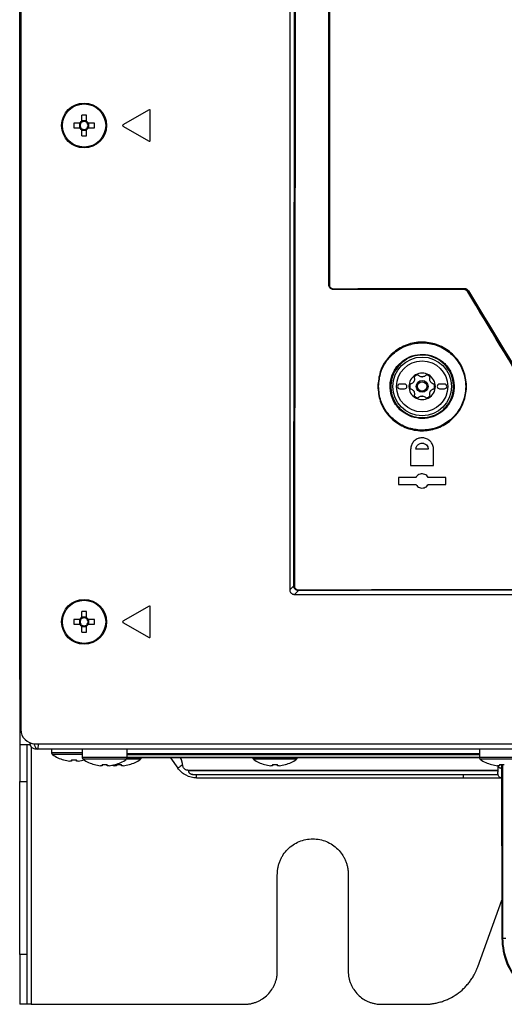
# Model space of a CAD drawing. Header units: millimetres. Extents: x 155400 to 158106, y 111257 to 114783.
# Tile 84 of 152: x 156849 to 156951, y 112489 to 112697. Entities that reach past the tile are written whole.
import ezdxf

# ---------------------------------------------------------------- set-up
doc = ezdxf.new("R2010")
doc.units = ezdxf.units.MM

msp = doc.modelspace()

# ---------------------------------------------------------------- linework, layer by layer
at = {"color": 7, "linetype": 'Continuous', "lineweight": 25}
for p, q in [((156848.57, 112557.27), (156848.57, 113407.52)), ((156905.7, 112999.24), (156905.7, 112576.23)), ((156848.82, 112997.65), (156848.82, 112546.65)), ((156875.97, 112677.78), (156870.42, 112674.57)), ((156876.2, 112671.24), (156876.2, 112677.65)), ((156861.68, 112676.63), (156861.68, 112675.34)), ((156862.71, 112675.43), (156861.68, 112675.43)), ((156862.71, 112675.34), (156862.71, 112676.63)), ((156861.3, 112674.96), (156860.01, 112674.96)), ((156860.01, 112673.93), (156861.3, 112673.93)), ((156861.22, 112674.96), (156861.22, 112673.93)), ((156861.68, 112673.54), (156861.68, 112672.25)), ((156861.68, 112673.46), (156862.71, 112673.46)), ((156862.71, 112672.25), (156862.71, 112673.54)), ((156864.39, 112674.96), (156863.1, 112674.96)), ((156863.1, 112673.93), (156864.39, 112673.93)), ((156863.18, 112673.93), (156863.18, 112674.96)), ((156870.42, 112674.31), (156875.97, 112671.11)), ((156913.94, 112640.74), (156913.96, 112640.76)), ((156914.96, 112639.76), (156914.94, 112639.74)), ((156942.48, 112639.75), (156942.54, 112639.85)), ((156943.39, 112639.37), (156943.34, 112639.27)), ((156927.11, 112619.56), (156927.1, 112619.24)), ((156927.1, 112619.24), (156927.11, 112618.84)), ((156930, 112619.74), (156929, 112619.74)), ((156938.4, 112619.74), (156937.4, 112619.74)), ((156929, 112618.74), (156930, 112618.74)), ((156937.4, 112618.74), (156938.4, 112618.74)), ((156931.27, 112605.94), (156931.27, 112602.54)), ((156935, 112605.94), (156932.4, 112605.94)), ((156936.12, 112602.54), (156936.12, 112605.94)), ((156931.27, 112602.54), (156936.12, 112602.54)), ((156932.4, 112599.99), (156928.7, 112599.99)), ((156928.7, 112599.99), (156928.7, 112598.49)), ((156928.7, 112598.49), (156932.4, 112598.49)), ((156938.7, 112599.99), (156935, 112599.99)), ((156935, 112598.49), (156938.7, 112598.49)), ((156938.7, 112598.49), (156938.7, 112599.99)), ((156905.7, 112576.23), (156906.54, 112577.07)), ((156907.53, 112576.07), (156906.7, 112575.24)), ((156906.7, 112575.24), (157234.7, 112575.24)), ((156861.68, 112571.63), (156861.68, 112570.34)), ((156862.71, 112570.34), (156862.71, 112571.63)), ((156875.97, 112572.78), (156870.42, 112569.57)), ((156876.2, 112566.24), (156876.2, 112572.65)), ((156861.3, 112569.96), (156860.01, 112569.96)), ((156860.01, 112568.93), (156861.3, 112568.93)), ((156861.22, 112569.96), (156861.22, 112568.93)), ((156862.71, 112570.43), (156861.68, 112570.43)), ((156864.39, 112569.96), (156863.1, 112569.96)), ((156863.1, 112568.93), (156864.39, 112568.93)), ((156863.18, 112568.93), (156863.18, 112569.96)), ((156870.42, 112569.31), (156875.97, 112566.11)), ((156861.68, 112568.54), (156861.68, 112567.25)), ((156861.68, 112568.46), (156862.71, 112568.46)), ((156862.71, 112567.25), (156862.71, 112568.54)), ((156848.57, 112557.27), (156848.57, 112543.52)), ((156850.82, 112543.52), (156850.82, 112543.84)), ((156851.09, 112543.79), (156850.82, 112543.52)), ((156850.97, 112543), (156850.97, 112488.52)), ((156851.82, 112543.65), (157289.57, 112543.65)), ((157288.82, 112542.52), (156852.32, 112542.52)), ((156855.32, 112542.52), (156855.32, 112541.72)), ((156861.82, 112542.52), (156861.82, 112540.72)), ((156871.32, 112540.72), (156871.32, 112542.52)), ((156945.82, 112542.52), (156945.82, 112540.72)), ((156861.82, 112541.72), (156855.32, 112541.72)), ((156861.82, 112541.35), (156855.51, 112541.35)), ((156857.87, 112540.23), (156857.88, 112540.25)), ((156859.55, 112539.99), (156859.17, 112539.99)), ((156859.55, 112540.25), (156859.55, 112539.99)), ((156860.58, 112539.99), (156860.58, 112540.25)), ((156860.97, 112539.99), (156860.58, 112539.99)), ((156871.32, 112540.72), (156861.82, 112540.72)), ((156871.13, 112540.35), (156862.01, 112540.35)), ((156874.13, 112540.35), (156871.13, 112540.35)), ((156945.82, 112540.72), (156871.31, 112540.72)), ((156945.82, 112541.52), (156871.32, 112541.52)), ((156871.32, 112541.37), (156945.82, 112541.37)), ((156871.32, 112540.72), (156945.82, 112540.72)), ((156874.32, 112540.72), (156871.32, 112540.72)), ((156874.32, 112540.72), (156874.32, 112540.72)), ((156880.44, 112540.68), (156882.01, 112538.48)), ((156882.82, 112540.27), (156882.5, 112540.72)), ((156882.82, 112540.27), (156882.61, 112540.72)), ((156897.82, 112540.72), (156897.82, 112540.72)), ((156907.32, 112540.72), (156897.82, 112540.72)), ((156907.13, 112540.35), (156898.01, 112540.35)), ((156907.32, 112540.72), (156907.32, 112540.72)), ((156955.32, 112540.72), (156945.82, 112540.72)), ((156955.13, 112540.35), (156946.01, 112540.35)), ((156864.37, 112539.23), (156864.38, 112539.25)), ((156866.05, 112538.99), (156865.67, 112538.99)), ((156866.05, 112539.25), (156866.05, 112538.99)), ((156867.08, 112538.99), (156867.08, 112539.25)), ((156867.47, 112538.99), (156867.08, 112538.99)), ((156869.05, 112538.99), (156868.67, 112538.99)), ((156868.76, 112539.25), (156868.77, 112539.23)), ((156869.05, 112539.25), (156869.05, 112538.99)), ((156870.08, 112538.99), (156870.08, 112539.25)), ((156870.47, 112538.99), (156870.08, 112538.99)), ((156871.76, 112539.25), (156871.77, 112539.23)), ((156900.37, 112539.23), (156900.38, 112539.25)), ((156902.05, 112538.99), (156901.67, 112538.99)), ((156902.05, 112539.25), (156902.05, 112538.99)), ((156903.08, 112538.99), (156903.08, 112539.25)), ((156903.47, 112538.99), (156903.08, 112538.99)), ((156904.76, 112539.25), (156904.77, 112539.23)), ((156948.37, 112539.23), (156948.38, 112539.25)), ((156950.05, 112538.99), (156949.67, 112538.99)), ((156949.72, 112538.99), (156949.72, 112538.97)), ((156949.72, 112538.97), (156949.72, 112537.89)), ((156949.72, 112537.89), (156949.72, 112537.81)), ((156949.72, 112537.81), (156949.72, 112537.73)), ((156949.72, 112537.73), (156949.72, 112537.63)), ((156950.05, 112539.25), (156950.05, 112538.99)), ((156950.57, 112522.07), (156950.57, 112539.25)), ((156950.57, 112538.48), (156950.57, 112539.25)), ((156950.8, 112502.52), (156950.8, 112539.25)), ((156848.57, 112535.63), (156850.07, 112535.63)), ((156848.57, 112499.05), (156848.57, 112535.63)), ((156850.07, 112535.63), (156850.07, 112499.05)), ((156885.16, 112537.12), (156949.74, 112537.12)), ((156886, 112536.42), (156942.4, 112536.42)), ((156950.59, 112520.24), (156950.59, 112502.52)), ((156903.07, 112495.52), (156903.07, 112516.02)), ((156918.07, 112516.02), (156918.07, 112495.52)), ((156945.45, 112496.42), (156950.59, 112510.54)), ((156950.59, 112502.52), (156950.8, 112502.52)), ((156850.07, 112499.05), (156848.57, 112499.05)), ((156850.07, 112488.52), (156848.57, 112488.52)), ((156850.97, 112488.52), (156896.07, 112488.52)), ((156925.07, 112488.52), (156934.17, 112488.52))]:
    msp.add_line(p, q, dxfattribs=at)
for centre, radius in [((156862.2, 112674.44), 4.75), ((156862.2, 112674.44), 4.56), ((156933.7, 112619.24), 6.21), ((156933.7, 112619.24), 5.41), ((156933.7, 112619.24), 1.25), ((156933.7, 112619.24), 1), ((156862.2, 112569.44), 4.75), ((156862.2, 112569.44), 4.56)]:
    msp.add_circle(centre, radius, dxfattribs=at)
for centre, radius, start, end in [((156876.05, 112677.65), 0.15, 0, 120), ((156862.2, 112674.44), 1.04, 119.7494, 150.2506), ((156862.2, 112674.44), 0.851, 127.2411, 142.7589), ((156862.2, 112659.03), 17.61, 88.3239, 91.6761), ((156862.2, 112674.44), 0.851, 52.7589, 127.2411), ((156862.2, 112674.44), 1.04, 29.7494, 60.2506), ((156862.2, 112674.44), 0.851, 37.2411, 52.7589), ((156877.61, 112674.44), 17.61, 178.3239, 181.6761), ((156862.2, 112674.44), 1.04, 209.7494, 240.2506), ((156862.2, 112674.44), 0.851, 142.7589, 217.2411), ((156862.2, 112674.44), 0.851, 217.2411, 232.7589), ((156862.2, 112674.44), 0.851, 232.7589, 307.2411), ((156862.2, 112674.44), 1.04, 299.7494, 330.2506), ((156862.2, 112674.44), 0.851, 307.2411, 322.7589), ((156862.2, 112674.44), 0.851, 322.7589, 37.2411), ((156846.79, 112674.44), 17.61, 358.3239, 1.6761), ((156870.5, 112674.44), 0.15, 120, 240), ((156862.2, 112689.85), 17.61, 268.3239, 271.6761), ((156876.05, 112671.24), 0.15, 240, 0), ((156914.06, 112641.28), 0.534, 259.7861, 272.5818), ((156915.13, 112639.87), 0.202, 171.1876, 213.4653), ((156942.75, 112639.96), 0.236, 172.3276, 207.9085), ((156943.84, 112638.82), 0.711, 119.0263, 129.0796), ((156933.7, 112619.24), 6.6, 119.077, 161.3924), ((156933.7, 112619.24), 2.8, 120, 180), ((156933.7, 112619.24), 2.63, 110.918, 129.082), ((156933.7, 112619.24), 2.8, 60, 120), ((156933.7, 112619.24), 2.03, 87.5089, 92.4911), ((156933.7, 112622.33), 1.07, 265.2504, 274.7496), ((156933.7, 112619.24), 2.63, 50.918, 69.082), ((156933.7, 112619.24), 2.8, 0, 60), ((156929, 112619.24), 0.5, 90, 270), ((156930, 112619.24), 0.5, 270, 90), ((156933.7, 112619.24), 2.8, 180, 240), ((156933.7, 112619.24), 2.63, 170.918, 189.082), ((156933.7, 112619.24), 2.03, 147.5089, 152.4911), ((156931.02, 112620.78), 1.07, 325.2504, 334.7496), ((156933.7, 112619.24), 2.8, 300, 0), ((156933.7, 112619.24), 2.03, 27.5089, 32.4911), ((156936.38, 112620.78), 1.07, 205.2504, 214.7496), ((156933.7, 112619.24), 2.63, 350.918, 9.082), ((156937.4, 112619.24), 0.5, 90, 270), ((156938.4, 112619.24), 0.5, 270, 90), ((156933.7, 112619.24), 2.03, 207.5089, 212.4911), ((156931.02, 112617.69), 1.07, 25.2504, 34.7496), ((156933.7, 112619.24), 2.63, 230.918, 249.082), ((156933.7, 112619.24), 2.8, 240, 300), ((156933.7, 112619.24), 2.03, 267.5089, 272.4911), ((156933.7, 112616.14), 1.07, 85.2504, 94.7496), ((156933.7, 112619.24), 2.63, 290.918, 309.082), ((156933.7, 112619.24), 2.03, 327.5089, 332.4911), ((156936.38, 112617.69), 1.07, 145.2504, 154.7496), ((156933.7, 112619.24), 6.6, 227.4158, 293.5386), ((156906.65, 112578.21), 1.15, 264.3286, 271.5001), ((156908.49, 112576.19), 0.965, 178.192, 186.7881), ((156862.2, 112554.03), 17.61, 88.3239, 91.6761), ((156876.05, 112572.65), 0.15, 0, 120), ((156877.61, 112569.44), 17.61, 178.3239, 181.6761), ((156862.2, 112569.44), 1.04, 119.7494, 150.2506), ((156862.2, 112569.44), 1.04, 209.7494, 240.2506), ((156862.2, 112569.44), 0.851, 142.7589, 217.2411), ((156862.2, 112569.44), 0.851, 127.2411, 142.7589), ((156862.2, 112569.44), 0.851, 217.2411, 232.7589), ((156862.2, 112569.44), 0.851, 52.7589, 127.2411), ((156862.2, 112569.44), 1.04, 29.7494, 60.2506), ((156862.2, 112569.44), 0.851, 37.2411, 52.7589), ((156862.2, 112569.44), 1.04, 299.7494, 330.2506), ((156862.2, 112569.44), 0.851, 307.2411, 322.7589), ((156862.2, 112569.44), 0.851, 322.7589, 37.2411), ((156846.79, 112569.44), 17.61, 358.3239, 1.6761), ((156870.5, 112569.44), 0.15, 120, 240), ((156862.2, 112569.44), 0.851, 232.7589, 307.2411), ((156862.2, 112584.85), 17.61, 268.3239, 271.6761), ((156876.05, 112566.24), 0.15, 240, 0), ((156851.82, 112546.65), 3, 180, 270), ((156855.77, 112541.72), 0.45, 180, 235.2821), ((156860.07, 112547.92), 8, 235.2821, 254.0627), ((156860.07, 112547.92), 7.98, 254.0849, 263.5192), ((156860.07, 112549.02), 8.79, 266.6394, 273.3606), ((156860.07, 112547.92), 7.98, 276.4808, 285.9151), ((156862.27, 112540.72), 0.45, 180, 235.2821), ((156866.57, 112546.92), 8, 235.2821, 254.0627), ((156866.57, 112546.92), 8, 285.9373, 304.7179), ((156870.87, 112540.72), 0.45, 304.7179, 0), ((156869.57, 112546.92), 8, 285.9373, 304.7179), ((156873.87, 112540.72), 0.45, 304.7179, 0), ((156898.27, 112540.72), 0.45, 180, 235.2821), ((156902.57, 112546.92), 8, 235.2821, 254.0627), ((156902.57, 112546.92), 8, 285.9373, 304.7179), ((156906.87, 112540.72), 0.45, 304.7179, 0), ((156946.27, 112540.72), 0.45, 180, 235.2821), ((156950.57, 112546.92), 8, 235.2821, 254.0627), ((156866.57, 112546.92), 7.98, 254.0849, 263.5192), ((156866.57, 112548.02), 8.79, 266.6394, 273.3606), ((156866.57, 112546.92), 7.98, 276.4808, 285.9151), ((156869.57, 112546.92), 7.98, 259.1703, 263.5192), ((156869.57, 112548.02), 8.79, 266.6394, 273.3606), ((156869.57, 112546.92), 7.98, 276.4808, 285.9151), ((156902.57, 112546.92), 7.98, 254.0849, 263.5192), ((156902.57, 112548.02), 8.79, 266.6394, 273.3606), ((156902.57, 112546.92), 7.98, 276.4808, 285.9151), ((156950.57, 112546.92), 7.98, 254.0849, 263.5192), ((156950.57, 112548.02), 8.79, 266.6394, 273.3606)]:
    msp.add_arc(centre, radius, start, end, dxfattribs=at)
for points, knots in [([(156906.54, 112577.07), (156906.58, 112599.57), (156906.65, 112644.57), (156906.75, 112712.08), (156906.82, 112779.61), (156906.87, 112849.98), (156906.9, 112923.19), (156906.9, 112973.89), (156906.9, 112999.24)], [0, 0, 0, 0, 0.159941, 0.319882, 0.479846, 0.639809, 0.819901, 1, 1, 1, 1]), ([(156907.04, 112999.24), (156907.04, 112973.89), (156907.04, 112923.19), (156907.02, 112870.02), (156907, 112832.33), (156906.96, 112780.48), (156906.87, 112692.91), (156906.74, 112615.24), (156906.68, 112577.07)], [0, 0, 0, 0, 0.180095, 0.360191, 0.377735, 0.447914, 0.728634, 1, 1, 1, 1]), ([(156913.94, 112640.74), (156913.94, 112648.43), (156913.96, 112688.22), (156913.98, 112739.69), (156914, 112783.46), (156914, 112795.12)], [0, 0, 0, 0, 0.149497, 0.773416, 1, 1, 1, 1]), ([(156913.96, 112640.76), (156913.97, 112648.78), (156913.99, 112672.83), (156914.02, 112712.94), (156914.05, 112756.38), (156914.06, 112783.78), (156914.07, 112795.12)], [0, 0, 0, 0, 0.155916, 0.467751, 0.779614, 1, 1, 1, 1]), ([(156914.19, 112795.12), (156914.18, 112783.77), (156914.17, 112756.37), (156914.14, 112712.93), (156914.11, 112672.82), (156914.09, 112648.77), (156914.08, 112640.75)], [0, 0, 0, 0, 0.220386, 0.532221, 0.844084, 1, 1, 1, 1]), ([(156914.94, 112639.74), (156914.83, 112639.75), (156914.6, 112639.77), (156914.3, 112639.94), (156914.08, 112640.2), (156913.96, 112640.48), (156913.94, 112640.66), (156913.94, 112640.74)], [0, 0, 0, 0, 0.21466, 0.429337, 0.64364, 0.857693, 1, 1, 1, 1]), ([(156914.96, 112639.76), (156914.85, 112639.77), (156914.62, 112639.79), (156914.32, 112639.97), (156914.09, 112640.23), (156913.98, 112640.51), (156913.97, 112640.69), (156913.96, 112640.76)], [0, 0, 0, 0, 0.219077, 0.438857, 0.65476, 0.865286, 1, 1, 1, 1]), ([(156914.08, 112640.75), (156914.08, 112640.69), (156914.09, 112640.54), (156914.19, 112640.3), (156914.38, 112640.08), (156914.64, 112639.93), (156914.84, 112639.91), (156914.93, 112639.9)], [0, 0, 0, 0, 0.134406, 0.344402, 0.560042, 0.780101, 1, 1, 1, 1]), ([(156914.93, 112639.9), (156919.52, 112639.92), (156928.68, 112639.95), (156937.9, 112639.98), (156942.51, 112639.99)], [0, 0, 0, 0, 0.500093, 1, 1, 1, 1]), ([(156942.48, 112639.75), (156937.82, 112639.75), (156928.64, 112639.75), (156919.46, 112639.74), (156914.94, 112639.74)], [0, 0, 0, 0, 0.5079181, 1, 1, 1, 1]), ([(156942.54, 112639.85), (156937.93, 112639.84), (156928.71, 112639.81), (156919.55, 112639.78), (156914.96, 112639.76)], [0, 0, 0, 0, 0.499908, 1, 1, 1, 1]), ([(156943.34, 112639.27), (156943.27, 112639.36), (156943.13, 112639.54), (156942.83, 112639.72), (156942.6, 112639.74), (156942.48, 112639.75)], [0, 0, 0, 0, 0.327738, 0.655476, 1, 1, 1, 1]), ([(156942.51, 112639.99), (156942.64, 112639.98), (156942.9, 112639.96), (156943.26, 112639.76), (156943.42, 112639.55), (156943.5, 112639.44)], [0, 0, 0, 0, 0.33182, 0.663805, 1, 1, 1, 1]), ([(156943.39, 112639.37), (156943.32, 112639.46), (156943.18, 112639.65), (156942.87, 112639.82), (156942.65, 112639.84), (156942.54, 112639.85)], [0, 0, 0, 0, 0.335608, 0.66757, 1, 1, 1, 1]), ([(156970.33, 112594.55), (156965.93, 112601.84), (156956.94, 112616.74), (156947.94, 112631.65), (156943.34, 112639.27)], [0, 0, 0, 0, 0.488958, 1, 1, 1, 1]), ([(156970.41, 112594.69), (156965.91, 112602.13), (156956.9, 112617.03), (156947.9, 112631.92), (156943.39, 112639.37)], [0, 0, 0, 0, 0.49977, 1, 1, 1, 1]), ([(156943.5, 112639.44), (156948, 112631.99), (156953.87, 112622.29), (156962.88, 112607.4), (156967.38, 112599.95), (156970.52, 112594.75)], [0, 0, 0, 0, 0.500229, 0.651336, 1, 1, 1, 1]), ([(156924.32, 112619.24), (156924.43, 112620.29), (156924.64, 112622.4), (156926.25, 112625.21), (156928.64, 112627.34), (156931.61, 112628.56), (156934.82, 112628.72), (156937.9, 112627.82), (156940.5, 112625.94), (156942.34, 112623.32), (156943.09, 112620.61), (156943.09, 112617.84), (156942.33, 112615.14), (156940.49, 112612.51), (156937.88, 112610.64), (156934.79, 112609.74), (156931.59, 112609.92), (156928.62, 112611.14), (156926.24, 112613.28), (156924.63, 112616.08), (156924.43, 112618.19), (156924.32, 112619.24)], [0, 0, 0, 0, 0.053721, 0.10739, 0.161148, 0.214928, 0.268688, 0.322396, 0.376045, 0.429654, 0.483259, 0.516744, 0.57048, 0.624215, 0.677978, 0.731749, 0.785494, 0.839189, 0.89283, 0.946435, 1, 1, 1, 1]), ([(156924.47, 112619.23), (156924.57, 112618.2), (156924.77, 112616.13), (156926.36, 112613.37), (156928.69, 112611.27), (156931.62, 112610.06), (156934.77, 112609.89), (156937.81, 112610.77), (156940.37, 112612.61), (156942.19, 112615.2), (156942.94, 112617.86), (156942.94, 112620.59), (156942.19, 112623.25), (156940.39, 112625.83), (156937.83, 112627.68), (156934.79, 112628.57), (156931.64, 112628.41), (156928.71, 112627.21), (156926.37, 112625.11), (156924.78, 112622.35), (156924.57, 112620.27), (156924.47, 112619.23)], [0, 0, 0, 0, 0.053564, 0.107168, 0.160808, 0.214503, 0.268248, 0.322021, 0.375785, 0.42952, 0.483256, 0.516741, 0.570345, 0.623952, 0.6776, 0.731309, 0.78507, 0.838851, 0.89261, 0.946314, 1, 1, 1, 1]), ([(156928.38, 112623.45), (156928.9, 112624), (156929.96, 112625.09), (156932.12, 112625.97), (156934.43, 112626.12), (156936.67, 112625.49), (156938.57, 112624.15), (156939.92, 112622.26), (156940.57, 112620.03), (156940.45, 112617.71), (156939.56, 112615.56), (156938.01, 112613.82), (156935.98, 112612.71), (156933.68, 112612.28), (156932.19, 112612.65), (156931.44, 112612.83)], [0, 0, 0, 0, 0.075955, 0.152941, 0.229947, 0.306769, 0.38373, 0.46059, 0.537667, 0.614693, 0.691862, 0.768944, 0.846014, 0.923005, 1, 1, 1, 1]), ([(156931.5, 112612.98), (156931.5, 112612.98), (156932.2, 112612.73), (156933.7, 112612.47), (156935.93, 112612.85), (156937.92, 112613.95), (156939.44, 112615.65), (156940.3, 112617.75), (156940.43, 112620.02), (156939.79, 112622.2), (156938.46, 112624.05), (156936.61, 112625.35), (156934.42, 112625.97), (156932.15, 112625.83), (156930.07, 112624.95), (156928.95, 112623.94), (156928.5, 112623.36), (156928.5, 112623.36)], [0, 0, 0, 0, 0.000002, 0.076993, 0.153984, 0.231055, 0.30814, 0.385309, 0.462337, 0.539413, 0.616272, 0.69323, 0.770051, 0.847056, 0.924043, 0.999998, 1, 1, 1, 1]), ([(156931.44, 112612.83), (156930.75, 112613.16), (156929.36, 112613.81), (156927.83, 112615.59), (156926.95, 112617.74), (156926.84, 112620.06), (156927.4, 112622.03), (156928.1, 112623.06), (156928.38, 112623.45)], [0, 0, 0, 0, 0.177577, 0.35516, 0.53276, 0.710382, 0.888255, 1, 1, 1, 1]), ([(156928.5, 112623.36), (156928.5, 112623.36), (156928.21, 112623), (156927.56, 112621.96), (156926.99, 112620.05), (156927.11, 112617.78), (156927.96, 112615.67), (156929.47, 112613.97), (156930.8, 112613.22), (156931.5, 112612.98), (156931.5, 112612.98)], [0, 0, 0, 0, 0.000005, 0.111742, 0.289618, 0.467245, 0.644845, 0.822426, 0.999995, 1, 1, 1, 1]), ([(156928.38, 112623.45), (156928.39, 112623.44), (156928.42, 112623.42), (156928.46, 112623.39), (156928.49, 112623.37), (156928.5, 112623.36), (156928.5, 112623.36)], [0, 0, 0, 0, 0.25, 0.5, 0.75, 1, 1, 1, 1]), ([(156932.05, 112621.06), (156932.07, 112620.94), (156932.11, 112620.72), (156932.05, 112620.47), (156932, 112620.35), (156931.99, 112620.33)], [0, 0, 0, 0, 0.4712768, 0.9100458, 1, 1, 1, 1]), ([(156932.3, 112621.66), (156932.29, 112621.66), (156932.23, 112621.62), (156932.14, 112621.54), (156932.06, 112621.38), (156932.02, 112621.21), (156932.04, 112621.11), (156932.05, 112621.06)], [0, 0, 0, 0, 0.037508, 0.282659, 0.528352, 0.778932, 1, 1, 1, 1]), ([(156932.94, 112621.57), (156932.9, 112621.61), (156932.8, 112621.69), (156932.62, 112621.74), (156932.45, 112621.73), (156932.34, 112621.68), (156932.3, 112621.66)], [0, 0, 0, 0, 0.264884, 0.530072, 0.787641, 1, 1, 1, 1]), ([(156933.61, 112621.26), (156933.5, 112621.28), (156933.27, 112621.32), (156933.06, 112621.46), (156932.96, 112621.56), (156932.94, 112621.57)], [0, 0, 0, 0, 0.44653, 0.891935, 1, 1, 1, 1]), ([(156934.45, 112621.57), (156934.37, 112621.5), (156934.19, 112621.36), (156933.94, 112621.28), (156933.81, 112621.27), (156933.79, 112621.26)], [0, 0, 0, 0, 0.471277, 0.910046, 1, 1, 1, 1]), ([(156935.1, 112621.66), (156935.09, 112621.66), (156935.03, 112621.7), (156934.91, 112621.74), (156934.74, 112621.73), (156934.58, 112621.68), (156934.49, 112621.61), (156934.45, 112621.57)], [0, 0, 0, 0, 0.037508, 0.282659, 0.528352, 0.778932, 1, 1, 1, 1]), ([(156935.35, 112621.06), (156935.36, 112621.12), (156935.38, 112621.24), (156935.33, 112621.42), (156935.23, 112621.57), (156935.14, 112621.63), (156935.1, 112621.66)], [0, 0, 0, 0, 0.264884, 0.530072, 0.787641, 1, 1, 1, 1]), ([(156935.41, 112620.33), (156935.37, 112620.43), (156935.3, 112620.65), (156935.31, 112620.9), (156935.34, 112621.03), (156935.35, 112621.06)], [0, 0, 0, 0, 0.4465305, 0.891935, 1, 1, 1, 1]), ([(156931.3, 112619.75), (156931.24, 112619.73), (156931.12, 112619.69), (156930.99, 112619.55), (156930.91, 112619.4), (156930.9, 112619.29), (156930.9, 112619.24)], [0, 0, 0, 0, 0.264884, 0.530072, 0.787641, 1, 1, 1, 1]), ([(156930.9, 112619.24), (156930.9, 112619.23), (156930.9, 112619.16), (156930.93, 112619.04), (156931.02, 112618.88), (156931.15, 112618.77), (156931.25, 112618.74), (156931.3, 112618.72)], [0, 0, 0, 0, 0.0375077, 0.2826592, 0.5283524, 0.7789318, 1, 1, 1, 1]), ([(156931.9, 112620.17), (156931.82, 112620.09), (156931.68, 112619.91), (156931.45, 112619.8), (156931.32, 112619.76), (156931.3, 112619.75)], [0, 0, 0, 0, 0.44653, 0.891935, 1, 1, 1, 1]), ([(156936.1, 112619.75), (156935.99, 112619.79), (156935.78, 112619.87), (156935.59, 112620.05), (156935.51, 112620.15), (156935.5, 112620.17)], [0, 0, 0, 0, 0.471277, 0.910046, 1, 1, 1, 1]), ([(156936.5, 112619.24), (156936.5, 112619.24), (156936.5, 112619.31), (156936.47, 112619.43), (156936.38, 112619.59), (156936.25, 112619.7), (156936.15, 112619.73), (156936.1, 112619.75)], [0, 0, 0, 0, 0.037508, 0.282659, 0.528352, 0.778932, 1, 1, 1, 1]), ([(156936.1, 112618.72), (156936.16, 112618.74), (156936.27, 112618.78), (156936.41, 112618.92), (156936.49, 112619.07), (156936.5, 112619.18), (156936.5, 112619.24)], [0, 0, 0, 0, 0.264884, 0.530072, 0.787641, 1, 1, 1, 1]), ([(156931.3, 112618.72), (156931.4, 112618.68), (156931.62, 112618.6), (156931.81, 112618.42), (156931.88, 112618.32), (156931.9, 112618.3)], [0, 0, 0, 0, 0.471277, 0.910046, 1, 1, 1, 1]), ([(156931.99, 112618.14), (156932.03, 112618.04), (156932.1, 112617.82), (156932.09, 112617.57), (156932.06, 112617.44), (156932.05, 112617.41)], [0, 0, 0, 0, 0.44653, 0.891935, 1, 1, 1, 1]), ([(156932.05, 112617.41), (156932.04, 112617.35), (156932.02, 112617.23), (156932.07, 112617.05), (156932.17, 112616.9), (156932.26, 112616.84), (156932.3, 112616.81)], [0, 0, 0, 0, 0.264884, 0.530072, 0.787641, 1, 1, 1, 1]), ([(156932.3, 112616.81), (156932.31, 112616.81), (156932.37, 112616.77), (156932.49, 112616.74), (156932.66, 112616.74), (156932.82, 112616.79), (156932.91, 112616.86), (156932.94, 112616.9)], [0, 0, 0, 0, 0.037508, 0.282659, 0.528352, 0.778932, 1, 1, 1, 1]), ([(156932.94, 112616.9), (156933.03, 112616.97), (156933.21, 112617.11), (156933.45, 112617.19), (156933.59, 112617.2), (156933.61, 112617.21)], [0, 0, 0, 0, 0.471277, 0.910046, 1, 1, 1, 1]), ([(156933.79, 112617.21), (156933.9, 112617.19), (156934.12, 112617.15), (156934.34, 112617.01), (156934.44, 112616.91), (156934.45, 112616.9)], [0, 0, 0, 0, 0.44653, 0.891935, 1, 1, 1, 1]), ([(156934.45, 112616.9), (156934.5, 112616.86), (156934.6, 112616.78), (156934.78, 112616.73), (156934.95, 112616.74), (156935.05, 112616.79), (156935.1, 112616.81)], [0, 0, 0, 0, 0.264884, 0.530072, 0.787641, 1, 1, 1, 1]), ([(156935.1, 112616.81), (156935.11, 112616.81), (156935.16, 112616.85), (156935.26, 112616.93), (156935.34, 112617.09), (156935.38, 112617.26), (156935.36, 112617.36), (156935.35, 112617.41)], [0, 0, 0, 0, 0.0375077, 0.2826592, 0.5283524, 0.7789318, 1, 1, 1, 1]), ([(156935.35, 112617.41), (156935.33, 112617.53), (156935.29, 112617.75), (156935.35, 112618), (156935.4, 112618.12), (156935.41, 112618.14)], [0, 0, 0, 0, 0.471277, 0.910046, 1, 1, 1, 1]), ([(156935.5, 112618.3), (156935.57, 112618.38), (156935.72, 112618.56), (156935.95, 112618.67), (156936.08, 112618.71), (156936.1, 112618.72)], [0, 0, 0, 0, 0.44653, 0.891935, 1, 1, 1, 1]), ([(156936.12, 112605.94), (156936.1, 112606.21), (156936.04, 112606.75), (156935.63, 112607.48), (156935.01, 112608.03), (156934.24, 112608.35), (156933.42, 112608.39), (156932.62, 112608.16), (156931.94, 112607.68), (156931.47, 112607), (156931.29, 112606.38), (156931.28, 112606.02), (156931.27, 112605.94)], [0, 0, 0, 0, 0.107274, 0.214551, 0.321764, 0.428957, 0.536207, 0.643569, 0.751049, 0.858598, 0.966139, 1, 1, 1, 1]), ([(156932.4, 112605.94), (156932.41, 112606.08), (156932.44, 112606.32), (156932.59, 112606.63), (156932.77, 112606.87), (156933.02, 112607.05), (156933.33, 112607.2), (156933.65, 112607.25), (156933.96, 112607.22), (156934.29, 112607.11), (156934.64, 112606.88), (156934.88, 112606.52), (156934.98, 112606.2), (156934.99, 112606.02), (156935, 112605.94)], [0, 0, 0, 0, 0.1070862, 0.1742199, 0.250272, 0.3297087, 0.3979217, 0.5002688, 0.5657085, 0.629266, 0.7501971, 0.8716627, 0.9350403, 1, 1, 1, 1]), ([(156935, 112599.99), (156934.9, 112600.12), (156934.7, 112600.4), (156934.25, 112600.66), (156933.76, 112600.76), (156933.25, 112600.7), (156932.79, 112600.46), (156932.52, 112600.19), (156932.42, 112600.02), (156932.4, 112599.99)], [0, 0, 0, 0, 0.160785, 0.32157, 0.482383, 0.643336, 0.804473, 0.965759, 1, 1, 1, 1]), ([(156932.4, 112598.49), (156932.5, 112598.35), (156932.7, 112598.07), (156933.14, 112597.81), (156933.64, 112597.71), (156934.15, 112597.78), (156934.61, 112598.01), (156934.87, 112598.28), (156934.98, 112598.45), (156935, 112598.49)], [0, 0, 0, 0, 0.1607858, 0.3215709, 0.4823875, 0.6433447, 0.8044839, 0.9657678, 1, 1, 1, 1]), ([(156905.7, 112576.23), (156905.7, 112576.17), (156905.71, 112576.03), (156905.79, 112575.78), (156905.97, 112575.51), (156906.25, 112575.33), (156906.5, 112575.25), (156906.63, 112575.24), (156906.7, 112575.24)], [0, 0, 0, 0, 0.130465, 0.257458, 0.5, 0.742526, 0.869524, 1, 1, 1, 1]), ([(156907.53, 112576.07), (156907.46, 112576.08), (156907.27, 112576.09), (156906.99, 112576.21), (156906.74, 112576.44), (156906.57, 112576.73), (156906.55, 112576.96), (156906.54, 112577.07)], [0, 0, 0, 0, 0.145088, 0.358143, 0.57156, 0.78586, 1, 1, 1, 1]), ([(156906.68, 112577.07), (156906.69, 112576.97), (156906.71, 112576.78), (156906.85, 112576.52), (156907.07, 112576.33), (156907.31, 112576.23), (156907.46, 112576.22), (156907.53, 112576.22)], [0, 0, 0, 0, 0.214197, 0.4284367, 0.6417722, 0.8548277, 1, 1, 1, 1]), ([(156907.53, 112576.22), (156921.27, 112576.24), (156948.77, 112576.3), (156990.02, 112576.36), (157031.29, 112576.39), (157083, 112576.4), (157135.75, 112576.37), (157189.52, 112576.31), (157219.09, 112576.25), (157233.87, 112576.22)], [0, 0, 0, 0, 0.126423, 0.252847, 0.37927, 0.505693, 0.728084, 0.864042, 1, 1, 1, 1]), ([(157233.86, 112576.07), (157220.43, 112576.1), (157193.56, 112576.15), (157153.24, 112576.21), (157112.9, 112576.24), (157072.25, 112576.26), (157031.29, 112576.25), (156990.03, 112576.21), (156948.77, 112576.16), (156921.28, 112576.1), (156907.53, 112576.07)], [0, 0, 0, 0, 0.12355, 0.247101, 0.370704, 0.494308, 0.620724, 0.747154, 0.87357, 1, 1, 1, 1]), ([(156848.57, 112543.52), (156848.57, 112543.52), (156848.63, 112543.52), (156848.86, 112543.52), (156849.02, 112543.52), (156849.44, 112543.52), (156849.69, 112543.52), (156850.24, 112543.52), (156850.53, 112543.52), (156850.82, 112543.52)], [0, 0, 0, 0, 0.25, 0.25, 0.5, 0.5, 0.75, 0.75, 1, 1, 1, 1]), ([(156848.57, 112543.52), (156848.57, 112543.52), (156848.57, 112543.52), (156848.57, 112543.51), (156848.57, 112543.49), (156848.57, 112543.46), (156848.57, 112543.43), (156848.57, 112543.36), (156848.57, 112543.22), (156848.57, 112542.98), (156848.57, 112542.67), (156848.57, 112542.17), (156848.57, 112541.39), (156848.57, 112540.42), (156848.57, 112539.54), (156848.57, 112538.84), (156848.57, 112538.09), (156848.57, 112537.39), (156848.57, 112536.76), (156848.57, 112536.2), (156848.57, 112535.82), (156848.57, 112535.63)], [0, 0, 0, 0, 0.020858, 0.041691, 0.062513, 0.083336, 0.104176, 0.125044, 0.187534, 0.250062, 0.312552, 0.375079, 0.500005, 0.624931, 0.687421, 0.749948, 0.812438, 0.874966, 0.916653, 0.958295, 1, 1, 1, 1]), ([(156850.07, 112543.52), (156850.07, 112543.52), (156850.07, 112543.52), (156850.07, 112543.51), (156850.07, 112543.49), (156850.07, 112543.46), (156850.07, 112543.43), (156850.07, 112543.36), (156850.07, 112543.22), (156850.07, 112542.98), (156850.07, 112542.67), (156850.07, 112542.17), (156850.07, 112541.39), (156850.07, 112540.42), (156850.07, 112539.54), (156850.07, 112538.84), (156850.07, 112538.09), (156850.07, 112537.39), (156850.07, 112536.76), (156850.07, 112536.2), (156850.07, 112535.82), (156850.07, 112535.63)], [0, 0, 0, 0, 0.020858, 0.041691, 0.062513, 0.083336, 0.104176, 0.125044, 0.187534, 0.250062, 0.312552, 0.375079, 0.500005, 0.624931, 0.687421, 0.749948, 0.812438, 0.874966, 0.916653, 0.958295, 1, 1, 1, 1]), ([(156850.61, 112543.52), (156850.62, 112543.51), (156850.65, 112543.47), (156850.72, 112543.41), (156850.79, 112543.32), (156850.84, 112543.24), (156850.89, 112543.15), (156850.94, 112543.03), (156850.99, 112542.97), (156851.02, 112542.94)], [0, 0, 0, 0, 0.028025, 0.138264, 0.236246, 0.329355, 0.424183, 0.623231, 1, 1, 1, 1]), ([(156850.97, 112542.99), (156851.08, 112542.92), (156851.33, 112542.73), (156851.8, 112542.56), (156852.15, 112542.54), (156852.32, 112542.52)], [0, 0, 0, 0, 0.265756, 0.638125, 1, 1, 1, 1]), ([(156852.32, 112542.52), (156852.32, 112542.52), (156852.32, 112542.52), (156852.32, 112542.52), (156852.31, 112542.52), (156852.27, 112542.53), (156852.22, 112542.54), (156852.15, 112542.58), (156852.02, 112542.69), (156851.89, 112542.91), (156851.77, 112543.25), (156851.7, 112543.46), (156851.68, 112543.64), (156851.68, 112543.68)], [0, 0, 0, 0, 0.0004, 0.003506, 0.012071, 0.039911, 0.143525, 0.208998, 0.327126, 0.655343, 0.760396, 0.954275, 1, 1, 1, 1]), ([(156852.53, 112543.65), (156852.51, 112543.49), (156852.47, 112543.07), (156852.4, 112542.63), (156852.35, 112542.56), (156852.32, 112542.52)], [0, 0, 0, 0, 0.24196, 0.62098, 1, 1, 1, 1]), ([(156883.04, 112539.22), (156883.03, 112539.28), (156883.01, 112539.39), (156882.98, 112539.55), (156882.95, 112539.7), (156882.92, 112539.85), (156882.89, 112539.99), (156882.86, 112540.11), (156882.84, 112540.18), (156882.83, 112540.23), (156882.82, 112540.26), (156882.82, 112540.27), (156882.82, 112540.27)], [0, 0, 0, 0, 0.129138, 0.254803, 0.37717, 0.496428, 0.633465, 0.747733, 0.822787, 0.888551, 0.946784, 1, 1, 1, 1]), ([(156883.04, 112539.22), (156882.94, 112539.15), (156882.82, 112539.06), (156882.58, 112538.89), (156882.46, 112538.8), (156882.25, 112538.65), (156882.16, 112538.59), (156882.04, 112538.5), (156882.01, 112538.48), (156882.01, 112538.48)], [0, 0, 0, 0, 0.25, 0.25, 0.5, 0.5, 0.75, 0.75, 1, 1, 1, 1]), ([(156886, 112536.42), (156885.22, 112536.42), (156884.45, 112536.61), (156883.06, 112537.32), (156882.46, 112537.85), (156882.01, 112538.48)], [0, 0, 0, 0, 0.5, 0.5, 1, 1, 1, 1]), ([(156884.13, 112538.05), (156884.09, 112538.05), (156884.01, 112538.06), (156883.9, 112538.07), (156883.79, 112538.09), (156883.65, 112538.13), (156883.49, 112538.22), (156883.33, 112538.38), (156883.22, 112538.57), (156883.14, 112538.78), (156883.09, 112538.99), (156883.06, 112539.13), (156883.05, 112539.2), (156883.04, 112539.22)], [0, 0, 0, 0, 0.0698754, 0.1348472, 0.1949652, 0.250343, 0.3754734, 0.4998412, 0.6114297, 0.749822, 0.8748357, 0.9688613, 1, 1, 1, 1]), ([(156884.13, 112538.05), (156884.17, 112538.05), (156884.37, 112538.05), (156885.26, 112538.05), (156885.95, 112538.05), (156887.98, 112538.05), (156889.32, 112538.05), (156892.82, 112538.05), (156894.97, 112538.05), (156898.92, 112538.05), (156900.36, 112538.05), (156903.47, 112538.05), (156905.15, 112538.05), (156908.75, 112538.05), (156910.67, 112538.05), (156914.74, 112538.05), (156916.88, 112538.05), (156921.39, 112538.05), (156923.75, 112538.05), (156928.63, 112538.05), (156931.15, 112538.05), (156936.33, 112538.05), (156938.98, 112538.05), (156944.34, 112538.05), (156947.06, 112538.05), (156949.77, 112538.05)], [0, 0, 0, 0, 0.125, 0.125, 0.25, 0.25, 0.375, 0.375, 0.5, 0.5, 0.5625, 0.5625, 0.625, 0.625, 0.6875, 0.6875, 0.75, 0.75, 0.8125, 0.8125, 0.875, 0.875, 0.9375, 0.9375, 1, 1, 1, 1]), ([(156884.31, 112537.97), (156884.36, 112537.97), (156884.82, 112537.97), (156886.57, 112537.97), (156887.84, 112537.97), (156891.16, 112537.97), (156893.2, 112537.97), (156897.97, 112537.97), (156900.69, 112537.97), (156906.73, 112537.97), (156910.05, 112537.97), (156917.13, 112537.97), (156920.91, 112537.97), (156928.78, 112537.97), (156932.88, 112537.97), (156941.24, 112537.97), (156945.51, 112537.97), (156949.78, 112537.97)], [0, 0, 0, 0, 0.125, 0.125, 0.25, 0.25, 0.375, 0.375, 0.5, 0.5, 0.625, 0.625, 0.75, 0.75, 0.875, 0.875, 1, 1, 1, 1]), ([(156885.21, 112537.13), (156885.19, 112537.13), (156885.12, 112537.11), (156884.99, 112537.14), (156884.83, 112537.18), (156884.68, 112537.26), (156884.55, 112537.37), (156884.44, 112537.5), (156884.37, 112537.65), (156884.32, 112537.81), (156884.31, 112537.92), (156884.31, 112537.97)], [0, 0, 0, 0, 0.036129, 0.156862, 0.275726, 0.395298, 0.518147, 0.63931, 0.759022, 0.881327, 1, 1, 1, 1]), ([(156949.72, 112538.97), (156949.73, 112538.93), (156949.74, 112538.85), (156949.83, 112538.72), (156949.97, 112538.62), (156950.14, 112538.54), (156950.35, 112538.49), (156950.5, 112538.48), (156950.57, 112538.48)], [0, 0, 0, 0, 0.166241, 0.332993, 0.499744, 0.666496, 0.833248, 1, 1, 1, 1]), ([(156949.75, 112537.15), (156949.75, 112537.14), (156949.76, 112537.11), (156949.76, 112537.14), (156949.76, 112537.2), (156949.74, 112537.33), (156949.73, 112537.51), (156949.72, 112537.61), (156949.73, 112537.67), (156949.73, 112537.68)], [0, 0, 0, 0, 0.12852, 0.27254, 0.411447, 0.692811, 0.854938, 0.975676, 1, 1, 1, 1]), ([(156886, 112536.42), (156886, 112536.43), (156886, 112536.45), (156886, 112536.56), (156886, 112536.74), (156886, 112536.94), (156886, 112537.07), (156886, 112537.12)], [0, 0, 0, 0, 0.216978, 0.433956, 0.650934, 0.867912, 1, 1, 1, 1]), ([(156942.4, 112537.13), (156942.4, 112536.93), (156942.4, 112536.67), (156942.4, 112536.51), (156942.4, 112536.44), (156942.4, 112536.42), (156942.4, 112536.42)], [0, 0, 0, 0, 0.5, 0.75, 0.75, 1, 1, 1, 1]), ([(156942.4, 112536.42), (156943.26, 112536.43), (156944.76, 112536.43), (156946.96, 112536.44), (156948.69, 112536.45), (156949.79, 112536.44), (156950.39, 112536.43), (156950.41, 112536.43), (156950.42, 112536.43)], [0, 0, 0, 0, 0.205457, 0.35739, 0.553428, 0.714879, 0.841658, 1, 1, 1, 1]), ([(156950.57, 112536.42), (156950.49, 112536.43), (156950.32, 112536.45), (156950.08, 112536.56), (156949.89, 112536.74), (156949.77, 112536.97), (156949.72, 112537.15), (156949.73, 112537.26), (156949.73, 112537.27)], [0, 0, 0, 0, 0.192196, 0.384392, 0.576588, 0.768784, 0.96098, 1, 1, 1, 1]), ([(156903.07, 112516.02), (156903.07, 112516.11), (156903.08, 112516.27), (156903.09, 112516.51), (156903.11, 112516.76), (156903.14, 112517), (156903.17, 112517.25), (156903.25, 112517.65), (156903.39, 112518.2), (156903.63, 112518.9), (156903.95, 112519.57), (156904.45, 112520.41), (156905.24, 112521.36), (156906.38, 112522.3), (156907.69, 112523), (156909.1, 112523.43), (156910.57, 112523.57), (156912.05, 112523.43), (156913.46, 112523), (156914.77, 112522.3), (156915.91, 112521.36), (156916.69, 112520.41), (156917.2, 112519.57), (156917.51, 112518.9), (156917.76, 112518.2), (156917.92, 112517.57), (156918.02, 112517), (156918.06, 112516.52), (156918.07, 112516.19), (156918.07, 112516.02)], [0, 0, 0, 0, 0.0104433, 0.0208655, 0.0312778, 0.0416914, 0.0521175, 0.0625673, 0.0938281, 0.1251124, 0.1563732, 0.1876574, 0.2501268, 0.3125961, 0.3750654, 0.4375348, 0.5000041, 0.5624735, 0.6249428, 0.6874121, 0.7498815, 0.8123508, 0.8436116, 0.8748959, 0.9061567, 0.9374409, 0.9583037, 0.9791268, 1, 1, 1, 1]), ([(156950.57, 112522.07), (156950.57, 112522.02), (156950.58, 112521.93), (156950.58, 112521.78), (156950.58, 112521.64), (156950.58, 112521.53), (156950.58, 112521.48)], [0, 0, 0, 0, 0.250274, 0.500006, 0.749735, 1, 1, 1, 1]), ([(156950.58, 112521.48), (156950.58, 112521.43), (156950.58, 112521.31), (156950.58, 112521.14), (156950.59, 112520.96), (156950.59, 112520.78), (156950.59, 112520.6), (156950.59, 112520.42), (156950.59, 112520.3), (156950.59, 112520.24)], [0, 0, 0, 0, 0.14383, 0.28669, 0.428966, 0.571045, 0.713319, 0.856176, 1, 1, 1, 1]), ([(156950.59, 112502.52), (156950.59, 112500.69), (156950.95, 112498.86), (156952.35, 112495.48), (156953.39, 112493.93), (156955.98, 112491.34), (156957.53, 112490.3), (156960.91, 112488.9), (156962.74, 112488.54), (156964.57, 112488.54)], [0, 0, 0, 0, 0.25, 0.25, 0.5, 0.5, 0.75, 0.75, 1, 1, 1, 1]), ([(156964.57, 112488.75), (156962.77, 112488.75), (156960.97, 112489.11), (156957.64, 112490.49), (156956.11, 112491.51), (156953.56, 112494.06), (156952.54, 112495.59), (156951.16, 112498.92), (156950.8, 112500.72), (156950.8, 112502.52)], [0, 0, 0, 0, 0.25, 0.25, 0.5, 0.5, 0.75, 0.75, 1, 1, 1, 1]), ([(156950.8, 112502.52), (156950.8, 112502.52), (156950.86, 112502.52), (156951.06, 112502.52), (156951.2, 112502.52), (156951.38, 112502.52)], [0, 0, 0, 0, 0.5, 0.5, 1, 1, 1, 1]), ([(156848.57, 112499.05), (156848.57, 112497.52), (156848.57, 112496.08), (156848.57, 112493.49), (156848.57, 112492.35), (156848.57, 112490.48), (156848.57, 112489.75), (156848.57, 112488.77), (156848.57, 112488.52), (156848.57, 112488.52)], [0, 0, 0, 0, 0.25, 0.25, 0.5, 0.5, 0.75, 0.75, 1, 1, 1, 1]), ([(156850.07, 112499.05), (156850.07, 112498.92), (156850.07, 112498.67), (156850.07, 112498.29), (156850.07, 112497.92), (156850.07, 112497.55), (156850.07, 112497.19), (156850.07, 112496.59), (156850.07, 112495.77), (156850.07, 112494.77), (156850.07, 112493.83), (156850.07, 112492.66), (156850.07, 112491.37), (156850.07, 112490.33), (156850.07, 112489.66), (156850.07, 112489.25), (156850.07, 112488.93), (156850.07, 112488.73), (156850.07, 112488.62), (156850.07, 112488.57), (156850.07, 112488.53), (156850.07, 112488.53), (156850.07, 112488.52)], [0, 0, 0, 0, 0.020859, 0.041693, 0.062515, 0.083338, 0.104177, 0.125044, 0.187538, 0.25006, 0.312554, 0.375077, 0.500002, 0.624927, 0.687422, 0.749944, 0.812438, 0.874961, 0.906238, 0.937473, 0.968712, 1, 1, 1, 1]), ([(156934.17, 112488.52), (156934.27, 112488.52), (156934.48, 112488.53), (156934.78, 112488.54), (156935.09, 112488.56), (156935.39, 112488.58), (156935.69, 112488.62), (156936.2, 112488.69), (156936.9, 112488.83), (156937.78, 112489.07), (156938.65, 112489.38), (156939.76, 112489.88), (156941.08, 112490.66), (156942.27, 112491.63), (156943.12, 112492.51), (156943.7, 112493.21), (156944.23, 112493.96), (156944.65, 112494.66), (156944.98, 112495.29), (156945.23, 112495.85), (156945.38, 112496.23), (156945.45, 112496.42)], [0, 0, 0, 0, 0.020858, 0.041691, 0.062513, 0.083336, 0.104176, 0.125044, 0.187534, 0.250062, 0.312552, 0.375079, 0.500005, 0.624931, 0.687421, 0.749948, 0.812438, 0.874966, 0.916653, 0.958295, 1, 1, 1, 1]), ([(156896.07, 112488.52), (156896.17, 112488.53), (156896.35, 112488.53), (156896.62, 112488.54), (156896.9, 112488.57), (156897.17, 112488.61), (156897.58, 112488.68), (156898.11, 112488.81), (156898.76, 112489.05), (156899.38, 112489.34), (156900.17, 112489.81), (156901.06, 112490.54), (156901.79, 112491.43), (156902.26, 112492.22), (156902.55, 112492.84), (156902.78, 112493.49), (156902.93, 112494.08), (156903.02, 112494.61), (156903.07, 112495.07), (156903.07, 112495.37), (156903.07, 112495.52)], [0, 0, 0, 0, 0.025045, 0.050036, 0.075011, 0.10001, 0.125071, 0.187561, 0.2501, 0.31259, 0.375129, 0.500007, 0.624885, 0.687374, 0.749914, 0.812403, 0.874943, 0.916647, 0.958273, 1, 1, 1, 1]), ([(156918.07, 112495.52), (156918.08, 112495.43), (156918.08, 112495.25), (156918.09, 112494.97), (156918.12, 112494.7), (156918.16, 112494.43), (156918.23, 112494.02), (156918.36, 112493.49), (156918.6, 112492.84), (156918.89, 112492.22), (156919.36, 112491.43), (156920.09, 112490.54), (156920.98, 112489.81), (156921.77, 112489.34), (156922.39, 112489.05), (156923.04, 112488.81), (156923.63, 112488.67), (156924.16, 112488.58), (156924.62, 112488.53), (156924.92, 112488.53), (156925.07, 112488.52)], [0, 0, 0, 0, 0.0250449, 0.0500358, 0.0750113, 0.1000102, 0.1250711, 0.1875606, 0.2501002, 0.3125896, 0.3751293, 0.500007, 0.6248847, 0.6873741, 0.7499138, 0.8124032, 0.8749429, 0.9166473, 0.9582732, 1, 1, 1, 1]), ([(156850.97, 112488.52), (156850.94, 112488.52), (156850.89, 112488.52), (156850.8, 112488.52), (156850.71, 112488.52), (156850.6, 112488.52), (156850.47, 112488.52), (156850.33, 112488.52), (156850.22, 112488.52), (156850.14, 112488.52), (156850.08, 112488.52), (156850.08, 112488.52), (156850.07, 112488.52)], [0, 0, 0, 0, 0.062787, 0.125013, 0.187288, 0.250222, 0.374987, 0.500147, 0.624912, 0.750072, 0.874937, 1, 1, 1, 1])]:
    msp.add_open_spline(points, degree=3, knots=knots, dxfattribs=at)
msp.add_open_spline([(156931.44, 112612.83), (156931.45, 112612.84), (156931.45, 112612.86), (156931.46, 112612.89), (156931.47, 112612.91), (156931.48, 112612.93), (156931.49, 112612.95), (156931.49, 112612.97), (156931.5, 112612.97), (156931.5, 112612.97), (156931.5, 112612.98)], degree=3, dxfattribs=at)

doc.saveas('drawing.dxf')
